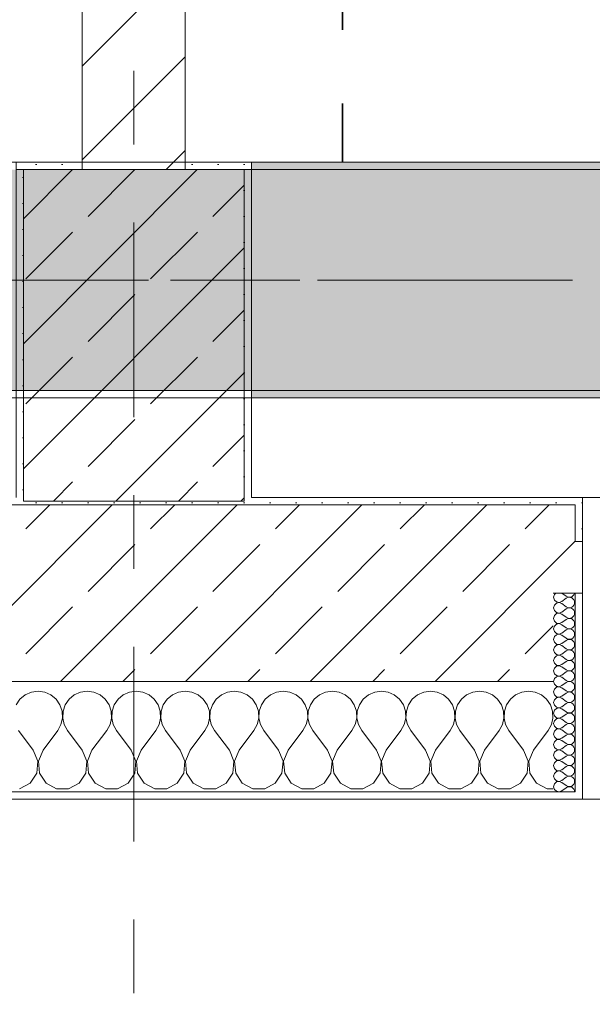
# Model space of a CAD drawing. Header units: metres. Extents: x -3.6 to 84.5, y -11 to 16.8.
# Tile 86 of 228: x 25.575 to 26.353, y -0.433 to 0.904. Entities that reach past the tile are written whole.
import ezdxf

# ---------------------------------------------------------------- set-up
doc = ezdxf.new("R2010")
doc.units = ezdxf.units.M
doc.header["$MEASUREMENT"] = 0
for name, pattern in [('Achse', [0.2, 0.1, -0.05, 0, -0.05]), ('Strichlinie doppelt', [0.546806, 0.264583, -0.105833, 0.070556, -0.105833]), ('Wipeout_Contour', [1, 0, -1])]:
    doc.linetypes.add(name, pattern=pattern)
for name, color, linetype in [('155 - Bemaßung_ Beschriftung.Ausbau - Deckenelemente', 7, 'Continuous'), ('451 - Universal.Achsen Raster', 7, 'Continuous'), ('604 - Struktur.Wand Aussen', 7, 'Continuous'), ('605 - Struktur.Wand Innen', 7, 'Continuous'), ('607 - Struktur.Stütze', 7, 'Continuous'), ('608 - Struktur.Träger', 7, 'Continuous')]:
    doc.layers.add(name, color=color, linetype=linetype)
pattern_1 = [(45, (0, 0), (-0.08485281, 0.08485281), []), (45, (-0.04243, 0.04243), (-0.08485281, 0.08485281), [0.09, -0.03])]
pattern_2 = [(45, (0, 0), (-0.01767767, 0.01767767), [0, -0.025])]
pattern_3 = [(0, (0, 0), (0, 0.08660254), [0, -0.05]), (0, (0.025, 0.0433), (0, 0.08660254), [0, -0.05])]

# ---------------------------------------------------------------- blocks, each defined once
blk = doc.blocks.new('*X79')
at = {"layer": '604 - Struktur.Wand Aussen', "color": 7, "linetype": 'Continuous', "lineweight": 5}
for p, q in [((25.5825, -0.0133), (25.5754, -0.0192)), ((25.5909, -0.0096), (25.5825, -0.0133)), ((25.6, -0.0083), (25.5909, -0.0096)), ((25.6091, -0.0096), (25.6, -0.0083)), ((25.6175, -0.0133), (25.6091, -0.0096)), ((25.6246, -0.0192), (25.6175, -0.0133)), ((25.6491, -0.0133), (25.6421, -0.0192)), ((25.6576, -0.0096), (25.6491, -0.0133)), ((25.6667, -0.0083), (25.6576, -0.0096)), ((25.6758, -0.0096), (25.6667, -0.0083)), ((25.6842, -0.0133), (25.6758, -0.0096)), ((25.6913, -0.0192), (25.6842, -0.0133)), ((25.7158, -0.0133), (25.7087, -0.0192)), ((25.7242, -0.0096), (25.7158, -0.0133)), ((25.7333, -0.0083), (25.7242, -0.0096)), ((25.7424, -0.0096), (25.7333, -0.0083)), ((25.7509, -0.0133), (25.7424, -0.0096)), ((25.7579, -0.0192), (25.7509, -0.0133)), ((25.7825, -0.0133), (25.7754, -0.0192)), ((25.7909, -0.0096), (25.7825, -0.0133)), ((25.8, -0.0083), (25.7909, -0.0096)), ((25.8091, -0.0096), (25.8, -0.0083)), ((25.8175, -0.0133), (25.8091, -0.0096)), ((25.8246, -0.0192), (25.8175, -0.0133)), ((25.8491, -0.0133), (25.8421, -0.0192)), ((25.8576, -0.0096), (25.8491, -0.0133)), ((25.8667, -0.0083), (25.8576, -0.0096)), ((25.8758, -0.0096), (25.8667, -0.0083)), ((25.8842, -0.0133), (25.8758, -0.0096)), ((25.8913, -0.0192), (25.8842, -0.0133)), ((25.9158, -0.0133), (25.9087, -0.0192)), ((25.9242, -0.0096), (25.9158, -0.0133)), ((25.9333, -0.0083), (25.9242, -0.0096)), ((25.9424, -0.0096), (25.9333, -0.0083)), ((25.9509, -0.0133), (25.9424, -0.0096)), ((25.9579, -0.0192), (25.9509, -0.0133)), ((25.9825, -0.0133), (25.9754, -0.0192)), ((25.9909, -0.0096), (25.9825, -0.0133)), ((26, -0.0083), (25.9909, -0.0096)), ((26.0091, -0.0096), (26, -0.0083)), ((26.0175, -0.0133), (26.0091, -0.0096)), ((26.0246, -0.0192), (26.0175, -0.0133)), ((26.0491, -0.0133), (26.0421, -0.0192)), ((26.0576, -0.0096), (26.0491, -0.0133)), ((26.0667, -0.0083), (26.0576, -0.0096)), ((26.0758, -0.0096), (26.0667, -0.0083)), ((26.0842, -0.0133), (26.0758, -0.0096)), ((26.0913, -0.0192), (26.0842, -0.0133)), ((26.1158, -0.0133), (26.1087, -0.0192)), ((26.1242, -0.0096), (26.1158, -0.0133)), ((26.1333, -0.0083), (26.1242, -0.0096)), ((26.1424, -0.0096), (26.1333, -0.0083)), ((26.1509, -0.0133), (26.1424, -0.0096)), ((26.1579, -0.0192), (26.1509, -0.0133)), ((26.1825, -0.0133), (26.1754, -0.0192)), ((26.1909, -0.0096), (26.1825, -0.0133)), ((26.2, -0.0083), (26.1909, -0.0096)), ((26.2091, -0.0096), (26.2, -0.0083)), ((26.2175, -0.0133), (26.2091, -0.0096)), ((26.2246, -0.0192), (26.2175, -0.0133)), ((26.2491, -0.0133), (26.2421, -0.0192)), ((26.2576, -0.0096), (26.2491, -0.0133)), ((26.2667, -0.0083), (26.2576, -0.0096)), ((26.2758, -0.0096), (26.2667, -0.0083)), ((26.2842, -0.0133), (26.2758, -0.0096)), ((26.2913, -0.0192), (26.2842, -0.0133)), ((25.5754, -0.0192), (25.5702, -0.0268)), ((25.6298, -0.0268), (25.6246, -0.0192)), ((25.6421, -0.0192), (25.6369, -0.0268)), ((25.6965, -0.0268), (25.6913, -0.0192)), ((25.7087, -0.0192), (25.7035, -0.0268)), ((25.7631, -0.0268), (25.7579, -0.0192)), ((25.7754, -0.0192), (25.7702, -0.0268)), ((25.8298, -0.0268), (25.8246, -0.0192)), ((25.8421, -0.0192), (25.8369, -0.0268)), ((25.8965, -0.0268), (25.8913, -0.0192)), ((25.9087, -0.0192), (25.9035, -0.0268)), ((25.9631, -0.0268), (25.9579, -0.0192)), ((25.9754, -0.0192), (25.9702, -0.0268)), ((26.0298, -0.0268), (26.0246, -0.0192)), ((26.0421, -0.0192), (26.0369, -0.0268)), ((26.0965, -0.0268), (26.0913, -0.0192)), ((26.1087, -0.0192), (26.1035, -0.0268)), ((26.1631, -0.0268), (26.1579, -0.0192)), ((26.1754, -0.0192), (26.1702, -0.0268)), ((26.2298, -0.0268), (26.2246, -0.0192)), ((26.2421, -0.0192), (26.2369, -0.0268)), ((26.2965, -0.0268), (26.2913, -0.0192)), ((25.6328, -0.0355), (25.6298, -0.0268)), ((25.6332, -0.0447), (25.6328, -0.0355)), ((25.6339, -0.0355), (25.6335, -0.0447)), ((25.6369, -0.0268), (25.6339, -0.0355)), ((25.6994, -0.0355), (25.6965, -0.0268)), ((25.6999, -0.0447), (25.6994, -0.0355)), ((25.7006, -0.0355), (25.7001, -0.0447)), ((25.7035, -0.0268), (25.7006, -0.0355)), ((25.7661, -0.0355), (25.7631, -0.0268)), ((25.7665, -0.0447), (25.7661, -0.0355)), ((25.7672, -0.0355), (25.7668, -0.0447)), ((25.7702, -0.0268), (25.7672, -0.0355)), ((25.8328, -0.0355), (25.8298, -0.0268)), ((25.8332, -0.0447), (25.8328, -0.0355)), ((25.8339, -0.0355), (25.8335, -0.0447)), ((25.8369, -0.0268), (25.8339, -0.0355)), ((25.8994, -0.0355), (25.8965, -0.0268)), ((25.8999, -0.0447), (25.8994, -0.0355)), ((25.9006, -0.0355), (25.9001, -0.0447)), ((25.9035, -0.0268), (25.9006, -0.0355)), ((25.9661, -0.0355), (25.9631, -0.0268)), ((25.9665, -0.0447), (25.9661, -0.0355)), ((25.9672, -0.0355), (25.9668, -0.0447)), ((25.9702, -0.0268), (25.9672, -0.0355)), ((26.0328, -0.0355), (26.0298, -0.0268)), ((26.0332, -0.0447), (26.0328, -0.0355)), ((26.0339, -0.0355), (26.0335, -0.0447)), ((26.0369, -0.0268), (26.0339, -0.0355)), ((26.0994, -0.0355), (26.0965, -0.0268)), ((26.0999, -0.0447), (26.0994, -0.0355)), ((26.1006, -0.0355), (26.1001, -0.0447)), ((26.1035, -0.0268), (26.1006, -0.0355)), ((26.1661, -0.0355), (26.1631, -0.0268)), ((26.1665, -0.0447), (26.1661, -0.0355)), ((26.1672, -0.0355), (26.1668, -0.0447)), ((26.1702, -0.0268), (26.1672, -0.0355)), ((26.2328, -0.0355), (26.2298, -0.0268)), ((26.2332, -0.0447), (26.2328, -0.0355)), ((26.2339, -0.0355), (26.2335, -0.0447)), ((26.2369, -0.0268), (26.2339, -0.0355)), ((26.2994, -0.0355), (26.2965, -0.0268)), ((26.2999, -0.0447), (26.2994, -0.0355)), ((25.6311, -0.0536), (25.6332, -0.0447)), ((25.6335, -0.0447), (25.6355, -0.0536)), ((25.6978, -0.0536), (25.6999, -0.0447)), ((25.7001, -0.0447), (25.7022, -0.0536)), ((25.7645, -0.0536), (25.7665, -0.0447)), ((25.7668, -0.0447), (25.7689, -0.0536)), ((25.8311, -0.0536), (25.8332, -0.0447)), ((25.8335, -0.0447), (25.8355, -0.0536)), ((25.8978, -0.0536), (25.8999, -0.0447)), ((25.9001, -0.0447), (25.9022, -0.0536)), ((25.9645, -0.0536), (25.9665, -0.0447)), ((25.9668, -0.0447), (25.9689, -0.0536)), ((26.0311, -0.0536), (26.0332, -0.0447)), ((26.0335, -0.0447), (26.0355, -0.0536)), ((26.0978, -0.0536), (26.0999, -0.0447)), ((26.1001, -0.0447), (26.1022, -0.0536)), ((26.1645, -0.0536), (26.1665, -0.0447)), ((26.1668, -0.0447), (26.1689, -0.0536)), ((26.2311, -0.0536), (26.2332, -0.0447)), ((26.2335, -0.0447), (26.2355, -0.0536)), ((26.2978, -0.0536), (26.2999, -0.0447)), ((25.5933, -0.0883), (25.5733, -0.0617)), ((25.6067, -0.0883), (25.6267, -0.0617)), ((25.6267, -0.0617), (25.6311, -0.0536)), ((25.6355, -0.0536), (25.64, -0.0617)), ((25.66, -0.0883), (25.64, -0.0617)), ((25.6733, -0.0883), (25.6933, -0.0617)), ((25.6933, -0.0617), (25.6978, -0.0536)), ((25.7022, -0.0536), (25.7067, -0.0617)), ((25.7267, -0.0883), (25.7067, -0.0617)), ((25.74, -0.0883), (25.76, -0.0617)), ((25.76, -0.0617), (25.7645, -0.0536)), ((25.7689, -0.0536), (25.7733, -0.0617)), ((25.7933, -0.0883), (25.7733, -0.0617)), ((25.8067, -0.0883), (25.8267, -0.0617)), ((25.8267, -0.0617), (25.8311, -0.0536)), ((25.8355, -0.0536), (25.84, -0.0617)), ((25.86, -0.0883), (25.84, -0.0617)), ((25.8733, -0.0883), (25.8933, -0.0617)), ((25.8933, -0.0617), (25.8978, -0.0536)), ((25.9022, -0.0536), (25.9067, -0.0617)), ((25.9267, -0.0883), (25.9067, -0.0617)), ((25.94, -0.0883), (25.96, -0.0617)), ((25.96, -0.0617), (25.9645, -0.0536)), ((25.9689, -0.0536), (25.9733, -0.0617)), ((25.9933, -0.0883), (25.9733, -0.0617)), ((26.0067, -0.0883), (26.0267, -0.0617)), ((26.0267, -0.0617), (26.0311, -0.0536)), ((26.0355, -0.0536), (26.04, -0.0617)), ((26.06, -0.0883), (26.04, -0.0617)), ((26.0733, -0.0883), (26.0933, -0.0617)), ((26.0933, -0.0617), (26.0978, -0.0536)), ((26.1022, -0.0536), (26.1067, -0.0617)), ((26.1267, -0.0883), (26.1067, -0.0617)), ((26.14, -0.0883), (26.16, -0.0617)), ((26.16, -0.0617), (26.1645, -0.0536)), ((26.1689, -0.0536), (26.1733, -0.0617)), ((26.1933, -0.0883), (26.1733, -0.0617)), ((26.2067, -0.0883), (26.2267, -0.0617)), ((26.2267, -0.0617), (26.2311, -0.0536)), ((26.2355, -0.0536), (26.24, -0.0617)), ((26.26, -0.0883), (26.24, -0.0617)), ((26.2733, -0.0883), (26.2933, -0.0617)), ((26.2933, -0.0617), (26.2978, -0.0536)), ((25.5996, -0.1033), (25.5933, -0.0883)), ((25.6067, -0.0883), (25.6004, -0.1033)), ((25.6663, -0.1033), (25.66, -0.0883)), ((25.6733, -0.0883), (25.667, -0.1033)), ((25.733, -0.1033), (25.7267, -0.0883)), ((25.74, -0.0883), (25.7337, -0.1033)), ((25.7996, -0.1033), (25.7933, -0.0883)), ((25.8067, -0.0883), (25.8004, -0.1033)), ((25.8663, -0.1033), (25.86, -0.0883)), ((25.8733, -0.0883), (25.867, -0.1033)), ((25.933, -0.1033), (25.9267, -0.0883)), ((25.94, -0.0883), (25.9337, -0.1033)), ((25.9996, -0.1033), (25.9933, -0.0883)), ((26.0067, -0.0883), (26.0004, -0.1033)), ((26.0663, -0.1033), (26.06, -0.0883)), ((26.0733, -0.0883), (26.067, -0.1033)), ((26.133, -0.1033), (26.1267, -0.0883)), ((26.14, -0.0883), (26.1337, -0.1033)), ((26.1996, -0.1033), (26.1933, -0.0883)), ((26.2067, -0.0883), (26.2004, -0.1033)), ((26.2663, -0.1033), (26.26, -0.0883)), ((26.2733, -0.0883), (26.267, -0.1033)), ((25.5981, -0.1195), (25.5996, -0.1033)), ((25.6004, -0.1033), (25.6019, -0.1195)), ((25.6648, -0.1195), (25.6663, -0.1033)), ((25.667, -0.1033), (25.6686, -0.1195)), ((25.7314, -0.1195), (25.733, -0.1033)), ((25.7337, -0.1033), (25.7352, -0.1195)), ((25.7981, -0.1195), (25.7996, -0.1033)), ((25.8004, -0.1033), (25.8019, -0.1195)), ((25.8648, -0.1195), (25.8663, -0.1033)), ((25.867, -0.1033), (25.8686, -0.1195)), ((25.9314, -0.1195), (25.933, -0.1033)), ((25.9337, -0.1033), (25.9352, -0.1195)), ((25.9981, -0.1195), (25.9996, -0.1033)), ((26.0004, -0.1033), (26.0019, -0.1195)), ((26.0648, -0.1195), (26.0663, -0.1033)), ((26.067, -0.1033), (26.0686, -0.1195)), ((26.1314, -0.1195), (26.133, -0.1033)), ((26.1337, -0.1033), (26.1352, -0.1195)), ((26.1981, -0.1195), (26.1996, -0.1033)), ((26.2004, -0.1033), (26.2019, -0.1195)), ((26.2648, -0.1195), (26.2663, -0.1033)), ((26.267, -0.1033), (26.2686, -0.1195)), ((25.5891, -0.133), (25.5981, -0.1195)), ((25.6019, -0.1195), (25.6109, -0.133)), ((25.6558, -0.133), (25.6648, -0.1195)), ((25.6686, -0.1195), (25.6776, -0.133)), ((25.7224, -0.133), (25.7314, -0.1195)), ((25.7352, -0.1195), (25.7442, -0.133)), ((25.7891, -0.133), (25.7981, -0.1195)), ((25.8019, -0.1195), (25.8109, -0.133)), ((25.8558, -0.133), (25.8648, -0.1195)), ((25.8686, -0.1195), (25.8776, -0.133)), ((25.9224, -0.133), (25.9314, -0.1195)), ((25.9352, -0.1195), (25.9442, -0.133)), ((25.9891, -0.133), (25.9981, -0.1195)), ((26.0019, -0.1195), (26.0109, -0.133)), ((26.0558, -0.133), (26.0648, -0.1195)), ((26.0686, -0.1195), (26.0776, -0.133)), ((26.1224, -0.133), (26.1314, -0.1195)), ((26.1352, -0.1195), (26.1442, -0.133)), ((26.1891, -0.133), (26.1981, -0.1195)), ((26.2019, -0.1195), (26.2109, -0.133)), ((26.2558, -0.133), (26.2648, -0.1195)), ((26.2686, -0.1195), (26.2776, -0.133)), ((25.5748, -0.1407), (25.5891, -0.133)), ((25.6109, -0.133), (25.6252, -0.1407)), ((25.6415, -0.1407), (25.6558, -0.133)), ((25.6776, -0.133), (25.6919, -0.1407)), ((25.7081, -0.1407), (25.7224, -0.133)), ((25.7442, -0.133), (25.7585, -0.1407)), ((25.7748, -0.1407), (25.7891, -0.133)), ((25.8109, -0.133), (25.8252, -0.1407)), ((25.8415, -0.1407), (25.8558, -0.133)), ((25.8776, -0.133), (25.8919, -0.1407)), ((25.9081, -0.1407), (25.9224, -0.133)), ((25.9442, -0.133), (25.9585, -0.1407)), ((25.9748, -0.1407), (25.9891, -0.133)), ((26.0109, -0.133), (26.0252, -0.1407)), ((26.0415, -0.1407), (26.0558, -0.133)), ((26.0776, -0.133), (26.0919, -0.1407)), ((26.1081, -0.1407), (26.1224, -0.133)), ((26.1442, -0.133), (26.1585, -0.1407)), ((26.1748, -0.1407), (26.1891, -0.133)), ((26.2109, -0.133), (26.2252, -0.1407)), ((26.2415, -0.1407), (26.2558, -0.133)), ((26.2776, -0.133), (26.2919, -0.1407)), ((25.6252, -0.1407), (25.6415, -0.1407)), ((25.6919, -0.1407), (25.7081, -0.1407)), ((25.7585, -0.1407), (25.7748, -0.1407)), ((25.8252, -0.1407), (25.8415, -0.1407)), ((25.8919, -0.1407), (25.9081, -0.1407)), ((25.9585, -0.1407), (25.9748, -0.1407)), ((26.0252, -0.1407), (26.0415, -0.1407)), ((26.0919, -0.1407), (26.1081, -0.1407)), ((26.1585, -0.1407), (26.1748, -0.1407)), ((26.2252, -0.1407), (26.2415, -0.1407)), ((26.2919, -0.1407), (26.3, -0.1407))]:
    blk.add_line(p, q, dxfattribs=at)
blk = doc.blocks.new('*X100')
at = {"layer": '604 - Struktur.Wand Aussen', "color": 7, "linetype": 'Continuous', "lineweight": 5}
for p, q in [((26.3018, 0.123), (26.3007, 0.1193)), ((26.3039, 0.125), (26.3018, 0.123)), ((26.3121, 0.125), (26.3179, 0.1207)), ((26.3179, 0.1207), (26.3196, 0.1198)), ((26.3253, 0.12), (26.327, 0.1212)), ((26.327, 0.1212), (26.3282, 0.1227)), ((26.3282, 0.1227), (26.329, 0.1245)), ((26.329, 0.1245), (26.3291, 0.125)), ((26.3007, 0.1193), (26.3018, 0.1155)), ((26.3018, 0.1088), (26.3007, 0.105)), ((26.3018, 0.1155), (26.3047, 0.1129)), ((26.3047, 0.1114), (26.3018, 0.1088)), ((26.3047, 0.1129), (26.3085, 0.1122)), ((26.3085, 0.1121), (26.3047, 0.1114)), ((26.3085, 0.1122), (26.3121, 0.1136)), ((26.3121, 0.1107), (26.3085, 0.1121)), ((26.3121, 0.1136), (26.3179, 0.1179)), ((26.3121, 0.1107), (26.3179, 0.1064)), ((26.3196, 0.1188), (26.3179, 0.1179)), ((26.3196, 0.1198), (26.3215, 0.1193)), ((26.3215, 0.1193), (26.3196, 0.1188)), ((26.3215, 0.1193), (26.3235, 0.1194)), ((26.3235, 0.1192), (26.3215, 0.1193)), ((26.3235, 0.1194), (26.3253, 0.12)), ((26.3253, 0.1185), (26.3235, 0.1192)), ((26.327, 0.1174), (26.3253, 0.1185)), ((26.3282, 0.1159), (26.327, 0.1174)), ((26.327, 0.1069), (26.3282, 0.1084)), ((26.329, 0.1141), (26.3282, 0.1159)), ((26.3282, 0.1084), (26.329, 0.1102)), ((26.3293, 0.1121), (26.329, 0.1141)), ((26.329, 0.1102), (26.3293, 0.1121)), ((26.3007, 0.105), (26.3018, 0.1012)), ((26.3018, 0.0945), (26.3007, 0.0907)), ((26.3018, 0.1012), (26.3047, 0.0986)), ((26.3047, 0.0971), (26.3018, 0.0945)), ((26.3047, 0.0986), (26.3085, 0.0979)), ((26.3085, 0.0978), (26.3047, 0.0971)), ((26.3085, 0.0979), (26.3121, 0.0993)), ((26.3121, 0.0964), (26.3085, 0.0978)), ((26.3121, 0.0993), (26.3179, 0.1036)), ((26.3121, 0.0964), (26.3179, 0.0921)), ((26.3179, 0.1064), (26.3196, 0.1055)), ((26.3196, 0.1045), (26.3179, 0.1036)), ((26.3196, 0.1055), (26.3215, 0.105)), ((26.3215, 0.105), (26.3196, 0.1045)), ((26.3215, 0.105), (26.3235, 0.1051)), ((26.3235, 0.1049), (26.3215, 0.105)), ((26.3235, 0.1051), (26.3253, 0.1058)), ((26.3253, 0.1042), (26.3235, 0.1049)), ((26.3253, 0.1058), (26.327, 0.1069)), ((26.327, 0.1031), (26.3253, 0.1042)), ((26.3282, 0.1016), (26.327, 0.1031)), ((26.327, 0.0926), (26.3282, 0.0941)), ((26.329, 0.0998), (26.3282, 0.1016)), ((26.3282, 0.0941), (26.329, 0.0959)), ((26.3293, 0.0979), (26.329, 0.0998)), ((26.329, 0.0959), (26.3293, 0.0979)), ((26.3007, 0.0907), (26.3018, 0.087)), ((26.3018, 0.087), (26.3047, 0.0843)), ((26.3047, 0.0828), (26.3018, 0.0802)), ((26.3047, 0.0843), (26.3085, 0.0836)), ((26.3085, 0.0835), (26.3047, 0.0828)), ((26.3085, 0.0836), (26.3121, 0.085)), ((26.3121, 0.0821), (26.3085, 0.0835)), ((26.3121, 0.085), (26.3179, 0.0893)), ((26.3121, 0.0821), (26.3179, 0.0779)), ((26.3179, 0.0921), (26.3196, 0.0912)), ((26.3196, 0.0902), (26.3179, 0.0893)), ((26.3196, 0.0912), (26.3215, 0.0907)), ((26.3215, 0.0907), (26.3196, 0.0902)), ((26.3215, 0.0907), (26.3235, 0.0908)), ((26.3235, 0.0906), (26.3215, 0.0907)), ((26.3235, 0.0908), (26.3253, 0.0915)), ((26.3253, 0.09), (26.3235, 0.0906)), ((26.3253, 0.0915), (26.327, 0.0926)), ((26.327, 0.0888), (26.3253, 0.09)), ((26.3282, 0.0873), (26.327, 0.0888)), ((26.329, 0.0855), (26.3282, 0.0873)), ((26.3282, 0.0798), (26.329, 0.0816)), ((26.3293, 0.0836), (26.329, 0.0855)), ((26.329, 0.0816), (26.3293, 0.0836)), ((26.3018, 0.0802), (26.3007, 0.0764)), ((26.3007, 0.0764), (26.3018, 0.0727)), ((26.3018, 0.0727), (26.3047, 0.07)), ((26.3047, 0.0685), (26.3018, 0.0659)), ((26.3047, 0.07), (26.3085, 0.0693)), ((26.3085, 0.0693), (26.3047, 0.0685)), ((26.3085, 0.0693), (26.3121, 0.0707)), ((26.3121, 0.0679), (26.3085, 0.0693)), ((26.3121, 0.0707), (26.3179, 0.075)), ((26.3121, 0.0679), (26.3179, 0.0636)), ((26.3179, 0.0779), (26.3196, 0.0769)), ((26.3196, 0.076), (26.3179, 0.075)), ((26.3196, 0.0769), (26.3215, 0.0765)), ((26.3215, 0.0764), (26.3196, 0.076)), ((26.3215, 0.0765), (26.3235, 0.0766)), ((26.3235, 0.0763), (26.3215, 0.0764)), ((26.3235, 0.0766), (26.3253, 0.0772)), ((26.3253, 0.0757), (26.3235, 0.0763)), ((26.3253, 0.0772), (26.327, 0.0783)), ((26.327, 0.0746), (26.3253, 0.0757)), ((26.327, 0.0783), (26.3282, 0.0798)), ((26.3282, 0.073), (26.327, 0.0746)), ((26.329, 0.0712), (26.3282, 0.073)), ((26.3282, 0.0655), (26.329, 0.0673)), ((26.3293, 0.0693), (26.329, 0.0712)), ((26.329, 0.0673), (26.3293, 0.0693)), ((26.3018, 0.0659), (26.3007, 0.0621)), ((26.3007, 0.0621), (26.3018, 0.0584)), ((26.3018, 0.0584), (26.3047, 0.0558)), ((26.3047, 0.0542), (26.3018, 0.0516)), ((26.3047, 0.0558), (26.3085, 0.055)), ((26.3085, 0.055), (26.3047, 0.0542)), ((26.3085, 0.055), (26.3121, 0.0564)), ((26.3121, 0.0536), (26.3085, 0.055)), ((26.3121, 0.0564), (26.3179, 0.0607)), ((26.3121, 0.0536), (26.3179, 0.0493)), ((26.3179, 0.0636), (26.3196, 0.0626)), ((26.3196, 0.0617), (26.3179, 0.0607)), ((26.3196, 0.0626), (26.3215, 0.0622)), ((26.3215, 0.0621), (26.3196, 0.0617)), ((26.3215, 0.0622), (26.3235, 0.0623)), ((26.3235, 0.062), (26.3215, 0.0621)), ((26.3235, 0.0623), (26.3253, 0.0629)), ((26.3253, 0.0614), (26.3235, 0.062)), ((26.3253, 0.0629), (26.327, 0.064)), ((26.327, 0.0603), (26.3253, 0.0614)), ((26.327, 0.064), (26.3282, 0.0655)), ((26.3282, 0.0588), (26.327, 0.0603)), ((26.329, 0.057), (26.3282, 0.0588)), ((26.3293, 0.055), (26.329, 0.057)), ((26.329, 0.053), (26.3293, 0.055)), ((26.3018, 0.0516), (26.3007, 0.0479)), ((26.3007, 0.0479), (26.3018, 0.0441)), ((26.3018, 0.0441), (26.3047, 0.0415)), ((26.3047, 0.0415), (26.3085, 0.0407)), ((26.3085, 0.0407), (26.3047, 0.04)), ((26.3085, 0.0407), (26.3121, 0.0421)), ((26.3121, 0.0393), (26.3085, 0.0407)), ((26.3121, 0.0421), (26.3179, 0.0464)), ((26.3179, 0.0493), (26.3196, 0.0483)), ((26.3196, 0.0474), (26.3179, 0.0464)), ((26.3196, 0.0483), (26.3215, 0.0479)), ((26.3215, 0.0478), (26.3196, 0.0474)), ((26.3215, 0.0479), (26.3235, 0.048)), ((26.3235, 0.0477), (26.3215, 0.0478)), ((26.3235, 0.048), (26.3253, 0.0486)), ((26.3253, 0.0471), (26.3235, 0.0477)), ((26.3253, 0.0486), (26.327, 0.0497)), ((26.327, 0.046), (26.3253, 0.0471)), ((26.327, 0.0497), (26.3282, 0.0512)), ((26.3282, 0.0445), (26.327, 0.046)), ((26.3282, 0.0512), (26.329, 0.053)), ((26.329, 0.0427), (26.3282, 0.0445)), ((26.3293, 0.0407), (26.329, 0.0427)), ((26.329, 0.0388), (26.3293, 0.0407)), ((26.3018, 0.0373), (26.3007, 0.0336)), ((26.3007, 0.0336), (26.3018, 0.0298)), ((26.3047, 0.04), (26.3018, 0.0373)), ((26.3018, 0.0298), (26.3047, 0.0272)), ((26.3047, 0.0272), (26.3085, 0.0265)), ((26.3085, 0.0265), (26.3121, 0.0279)), ((26.3121, 0.0393), (26.3179, 0.035)), ((26.3121, 0.0279), (26.3179, 0.0321)), ((26.3179, 0.035), (26.3196, 0.034)), ((26.3196, 0.0331), (26.3179, 0.0321)), ((26.3196, 0.034), (26.3215, 0.0336)), ((26.3215, 0.0335), (26.3196, 0.0331)), ((26.3215, 0.0336), (26.3235, 0.0337)), ((26.3235, 0.0334), (26.3215, 0.0335)), ((26.3235, 0.0337), (26.3253, 0.0343)), ((26.3253, 0.0328), (26.3235, 0.0334)), ((26.3253, 0.0343), (26.327, 0.0354)), ((26.327, 0.0317), (26.3253, 0.0328)), ((26.327, 0.0354), (26.3282, 0.037)), ((26.3282, 0.0302), (26.327, 0.0317)), ((26.3282, 0.037), (26.329, 0.0388)), ((26.329, 0.0284), (26.3282, 0.0302)), ((26.3293, 0.0264), (26.329, 0.0284)), ((26.3018, 0.023), (26.3007, 0.0193)), ((26.3007, 0.0193), (26.3018, 0.0155)), ((26.3047, 0.0257), (26.3018, 0.023)), ((26.3018, 0.0155), (26.3047, 0.0129)), ((26.3085, 0.0264), (26.3047, 0.0257)), ((26.3121, 0.025), (26.3085, 0.0264)), ((26.3085, 0.0122), (26.3121, 0.0136)), ((26.3121, 0.025), (26.3179, 0.0207)), ((26.3121, 0.0136), (26.3179, 0.0179)), ((26.3179, 0.0207), (26.3196, 0.0198)), ((26.3196, 0.0188), (26.3179, 0.0179)), ((26.3196, 0.0198), (26.3215, 0.0193)), ((26.3215, 0.0193), (26.3196, 0.0188)), ((26.3215, 0.0193), (26.3235, 0.0194)), ((26.3235, 0.0192), (26.3215, 0.0193)), ((26.3235, 0.0194), (26.3253, 0.02)), ((26.3253, 0.0185), (26.3235, 0.0192)), ((26.3253, 0.02), (26.327, 0.0212)), ((26.327, 0.0174), (26.3253, 0.0185)), ((26.327, 0.0212), (26.3282, 0.0227)), ((26.3282, 0.0159), (26.327, 0.0174)), ((26.3282, 0.0227), (26.329, 0.0245)), ((26.329, 0.0141), (26.3282, 0.0159)), ((26.329, 0.0245), (26.3293, 0.0264)), ((26.3293, 0.0121), (26.329, 0.0141)), ((26.3018, 0.0088), (26.3007, 0.005)), ((26.3007, 0.005), (26.3018, 0.0012)), ((26.3047, 0.0114), (26.3018, 0.0088)), ((26.3018, 0.0012), (26.3047, -0.0014)), ((26.3047, 0.0129), (26.3085, 0.0122)), ((26.3085, 0.0121), (26.3047, 0.0114)), ((26.3121, 0.0107), (26.3085, 0.0121)), ((26.3121, 0.0107), (26.3179, 0.0064)), ((26.3121, -0.0007), (26.3179, 0.0036)), ((26.3179, 0.0064), (26.3196, 0.0055)), ((26.3196, 0.0045), (26.3179, 0.0036)), ((26.3196, 0.0055), (26.3215, 0.005)), ((26.3215, 0.005), (26.3196, 0.0045)), ((26.3215, 0.005), (26.3235, 0.0051)), ((26.3235, 0.0049), (26.3215, 0.005)), ((26.3235, 0.0051), (26.3253, 0.0058)), ((26.3253, 0.0042), (26.3235, 0.0049)), ((26.3253, 0.0058), (26.327, 0.0069)), ((26.327, 0.0031), (26.3253, 0.0042)), ((26.327, 0.0069), (26.3282, 0.0084)), ((26.3282, 0.0016), (26.327, 0.0031)), ((26.3282, 0.0084), (26.329, 0.0102)), ((26.329, -0.0002), (26.3282, 0.0016)), ((26.329, 0.0102), (26.3293, 0.0121)), ((26.3018, -0.0055), (26.3007, -0.0093)), ((26.3007, -0.0093), (26.3018, -0.013)), ((26.3047, -0.0029), (26.3018, -0.0055)), ((26.3018, -0.013), (26.3047, -0.0157)), ((26.3047, -0.0014), (26.3085, -0.0021)), ((26.3085, -0.0022), (26.3047, -0.0029)), ((26.3085, -0.0021), (26.3121, -0.0007)), ((26.3121, -0.0036), (26.3085, -0.0022)), ((26.3121, -0.0036), (26.3179, -0.0079)), ((26.3121, -0.015), (26.3179, -0.0107)), ((26.3179, -0.0079), (26.3196, -0.0088)), ((26.3196, -0.0098), (26.3179, -0.0107)), ((26.3196, -0.0088), (26.3215, -0.0093)), ((26.3215, -0.0093), (26.3196, -0.0098)), ((26.3215, -0.0093), (26.3235, -0.0092)), ((26.3235, -0.0094), (26.3215, -0.0093)), ((26.3235, -0.0092), (26.3253, -0.0085)), ((26.3253, -0.01), (26.3235, -0.0094)), ((26.3253, -0.0085), (26.327, -0.0074)), ((26.327, -0.0112), (26.3253, -0.01)), ((26.327, -0.0074), (26.3282, -0.0059)), ((26.3282, -0.0127), (26.327, -0.0112)), ((26.3282, -0.0059), (26.329, -0.0041)), ((26.329, -0.0145), (26.3282, -0.0127)), ((26.3293, -0.0021), (26.329, -0.0002)), ((26.329, -0.0041), (26.3293, -0.0021)), ((26.3018, -0.0198), (26.3007, -0.0236)), ((26.3007, -0.0236), (26.3018, -0.0273)), ((26.3047, -0.0172), (26.3018, -0.0198)), ((26.3047, -0.0157), (26.3085, -0.0164)), ((26.3085, -0.0165), (26.3047, -0.0172)), ((26.3085, -0.0164), (26.3121, -0.015)), ((26.3121, -0.0179), (26.3085, -0.0165)), ((26.3121, -0.0179), (26.3179, -0.0221)), ((26.3121, -0.0293), (26.3179, -0.025)), ((26.3179, -0.0221), (26.3196, -0.0231)), ((26.3196, -0.024), (26.3179, -0.025)), ((26.3196, -0.0231), (26.3215, -0.0235)), ((26.3215, -0.0236), (26.3196, -0.024)), ((26.3215, -0.0235), (26.3235, -0.0234)), ((26.3235, -0.0237), (26.3215, -0.0236)), ((26.3235, -0.0234), (26.3253, -0.0228)), ((26.3253, -0.0243), (26.3235, -0.0237)), ((26.3253, -0.0228), (26.327, -0.0217)), ((26.327, -0.0254), (26.3253, -0.0243)), ((26.327, -0.0217), (26.3282, -0.0202)), ((26.3282, -0.027), (26.327, -0.0254)), ((26.3282, -0.0202), (26.329, -0.0184)), ((26.3293, -0.0164), (26.329, -0.0145)), ((26.329, -0.0184), (26.3293, -0.0164)), ((26.3018, -0.0341), (26.3007, -0.0379)), ((26.3007, -0.0379), (26.3018, -0.0416)), ((26.3018, -0.0273), (26.3047, -0.03)), ((26.3047, -0.0315), (26.3018, -0.0341)), ((26.3047, -0.03), (26.3085, -0.0307)), ((26.3085, -0.0307), (26.3047, -0.0315)), ((26.3085, -0.0307), (26.3121, -0.0293)), ((26.3121, -0.0321), (26.3085, -0.0307)), ((26.3121, -0.0321), (26.3179, -0.0364)), ((26.3121, -0.0436), (26.3179, -0.0393)), ((26.3179, -0.0364), (26.3196, -0.0374)), ((26.3196, -0.0383), (26.3179, -0.0393)), ((26.3196, -0.0374), (26.3215, -0.0378)), ((26.3215, -0.0379), (26.3196, -0.0383)), ((26.3215, -0.0378), (26.3235, -0.0377)), ((26.3235, -0.038), (26.3215, -0.0379)), ((26.3235, -0.0377), (26.3253, -0.0371)), ((26.3253, -0.0386), (26.3235, -0.038)), ((26.3253, -0.0371), (26.327, -0.036)), ((26.327, -0.0397), (26.3253, -0.0386)), ((26.327, -0.036), (26.3282, -0.0345)), ((26.3282, -0.0412), (26.327, -0.0397)), ((26.329, -0.0288), (26.3282, -0.027)), ((26.3282, -0.0345), (26.329, -0.0327)), ((26.3293, -0.0307), (26.329, -0.0288)), ((26.329, -0.0327), (26.3293, -0.0307)), ((26.3018, -0.0484), (26.3007, -0.0521)), ((26.3007, -0.0521), (26.3018, -0.0559)), ((26.3018, -0.0416), (26.3047, -0.0442)), ((26.3047, -0.0458), (26.3018, -0.0484)), ((26.3047, -0.0442), (26.3085, -0.045)), ((26.3085, -0.045), (26.3047, -0.0458)), ((26.3085, -0.045), (26.3121, -0.0436)), ((26.3121, -0.0464), (26.3085, -0.045)), ((26.3121, -0.0464), (26.3179, -0.0507)), ((26.3179, -0.0507), (26.3196, -0.0517)), ((26.3196, -0.0526), (26.3179, -0.0536)), ((26.3196, -0.0517), (26.3215, -0.0521)), ((26.3215, -0.0522), (26.3196, -0.0526)), ((26.3215, -0.0521), (26.3235, -0.052)), ((26.3235, -0.0523), (26.3215, -0.0522)), ((26.3235, -0.052), (26.3253, -0.0514)), ((26.3253, -0.0529), (26.3235, -0.0523)), ((26.3253, -0.0514), (26.327, -0.0503)), ((26.327, -0.054), (26.3253, -0.0529)), ((26.327, -0.0503), (26.3282, -0.0488)), ((26.329, -0.043), (26.3282, -0.0412)), ((26.3282, -0.0488), (26.329, -0.047)), ((26.3293, -0.045), (26.329, -0.043)), ((26.329, -0.047), (26.3293, -0.045)), ((26.3018, -0.0627), (26.3007, -0.0664)), ((26.3007, -0.0664), (26.3018, -0.0702)), ((26.3018, -0.0559), (26.3047, -0.0585)), ((26.3047, -0.06), (26.3018, -0.0627)), ((26.3047, -0.0585), (26.3085, -0.0593)), ((26.3085, -0.0593), (26.3047, -0.06)), ((26.3085, -0.0593), (26.3121, -0.0579)), ((26.3121, -0.0607), (26.3085, -0.0593)), ((26.3121, -0.0579), (26.3179, -0.0536)), ((26.3121, -0.0607), (26.3179, -0.065)), ((26.3179, -0.065), (26.3196, -0.066)), ((26.3196, -0.066), (26.3215, -0.0664)), ((26.3215, -0.0665), (26.3196, -0.0669)), ((26.3215, -0.0664), (26.3235, -0.0663)), ((26.3235, -0.0666), (26.3215, -0.0665)), ((26.3235, -0.0663), (26.3253, -0.0657)), ((26.3253, -0.0672), (26.3235, -0.0666)), ((26.3253, -0.0657), (26.327, -0.0646)), ((26.3282, -0.0555), (26.327, -0.054)), ((26.327, -0.0646), (26.3282, -0.063)), ((26.329, -0.0573), (26.3282, -0.0555)), ((26.3282, -0.063), (26.329, -0.0612)), ((26.3293, -0.0593), (26.329, -0.0573)), ((26.329, -0.0612), (26.3293, -0.0593)), ((26.3018, -0.077), (26.3007, -0.0807)), ((26.3018, -0.0702), (26.3047, -0.0728)), ((26.3047, -0.0743), (26.3018, -0.077)), ((26.3047, -0.0728), (26.3085, -0.0735)), ((26.3085, -0.0736), (26.3047, -0.0743)), ((26.3085, -0.0735), (26.3121, -0.0721)), ((26.3121, -0.075), (26.3085, -0.0736)), ((26.3121, -0.0721), (26.3179, -0.0679)), ((26.3121, -0.075), (26.3179, -0.0793)), ((26.3196, -0.0669), (26.3179, -0.0679)), ((26.3179, -0.0793), (26.3196, -0.0802)), ((26.3235, -0.0806), (26.3253, -0.08)), ((26.327, -0.0683), (26.3253, -0.0672)), ((26.3253, -0.08), (26.327, -0.0788)), ((26.3282, -0.0698), (26.327, -0.0683)), ((26.327, -0.0788), (26.3282, -0.0773)), ((26.329, -0.0716), (26.3282, -0.0698)), ((26.3282, -0.0773), (26.329, -0.0755)), ((26.3293, -0.0736), (26.329, -0.0716)), ((26.329, -0.0755), (26.3293, -0.0736)), ((26.3007, -0.0807), (26.3018, -0.0845)), ((26.3018, -0.0912), (26.3007, -0.095)), ((26.3018, -0.0845), (26.3047, -0.0871)), ((26.3047, -0.0886), (26.3018, -0.0912)), ((26.3047, -0.0871), (26.3085, -0.0878)), ((26.3085, -0.0879), (26.3047, -0.0886)), ((26.3085, -0.0878), (26.3121, -0.0864)), ((26.3121, -0.0893), (26.3085, -0.0879)), ((26.3121, -0.0864), (26.3179, -0.0821)), ((26.3121, -0.0893), (26.3179, -0.0936)), ((26.3196, -0.0812), (26.3179, -0.0821)), ((26.3179, -0.0936), (26.3196, -0.0945)), ((26.3196, -0.0802), (26.3215, -0.0807)), ((26.3215, -0.0807), (26.3196, -0.0812)), ((26.3215, -0.0807), (26.3235, -0.0806)), ((26.3235, -0.0808), (26.3215, -0.0807)), ((26.3253, -0.0815), (26.3235, -0.0808)), ((26.327, -0.0826), (26.3253, -0.0815)), ((26.3253, -0.0942), (26.327, -0.0931)), ((26.3282, -0.0841), (26.327, -0.0826)), ((26.327, -0.0931), (26.3282, -0.0916)), ((26.329, -0.0859), (26.3282, -0.0841)), ((26.3282, -0.0916), (26.329, -0.0898)), ((26.3293, -0.0879), (26.329, -0.0859)), ((26.329, -0.0898), (26.3293, -0.0879)), ((26.3007, -0.095), (26.3018, -0.0988)), ((26.3018, -0.1055), (26.3007, -0.1093)), ((26.3018, -0.0988), (26.3047, -0.1014)), ((26.3047, -0.1029), (26.3018, -0.1055)), ((26.3047, -0.1014), (26.3085, -0.1021)), ((26.3085, -0.1022), (26.3047, -0.1029)), ((26.3085, -0.1021), (26.3121, -0.1007)), ((26.3121, -0.1036), (26.3085, -0.1022)), ((26.3121, -0.1007), (26.3179, -0.0964)), ((26.3121, -0.1036), (26.3179, -0.1079)), ((26.3196, -0.0955), (26.3179, -0.0964)), ((26.3196, -0.0945), (26.3215, -0.095)), ((26.3215, -0.095), (26.3196, -0.0955)), ((26.3215, -0.095), (26.3235, -0.0949)), ((26.3235, -0.0951), (26.3215, -0.095)), ((26.3235, -0.0949), (26.3253, -0.0942)), ((26.3253, -0.0958), (26.3235, -0.0951)), ((26.327, -0.0969), (26.3253, -0.0958)), ((26.3282, -0.0984), (26.327, -0.0969)), ((26.327, -0.1074), (26.3282, -0.1059)), ((26.329, -0.1002), (26.3282, -0.0984)), ((26.3282, -0.1059), (26.329, -0.1041)), ((26.3293, -0.1021), (26.329, -0.1002)), ((26.329, -0.1041), (26.3293, -0.1021)), ((26.3007, -0.1093), (26.3018, -0.113)), ((26.3018, -0.1198), (26.3007, -0.1236)), ((26.3018, -0.113), (26.3047, -0.1157)), ((26.3047, -0.1172), (26.3018, -0.1198)), ((26.3047, -0.1157), (26.3085, -0.1164)), ((26.3085, -0.1165), (26.3047, -0.1172)), ((26.3085, -0.1164), (26.3121, -0.115)), ((26.3121, -0.1179), (26.3085, -0.1165)), ((26.3121, -0.115), (26.3179, -0.1107)), ((26.3121, -0.1179), (26.3179, -0.1221)), ((26.3179, -0.1079), (26.3196, -0.1088)), ((26.3196, -0.1098), (26.3179, -0.1107)), ((26.3196, -0.1088), (26.3215, -0.1093)), ((26.3215, -0.1093), (26.3196, -0.1098)), ((26.3215, -0.1093), (26.3235, -0.1092)), ((26.3235, -0.1094), (26.3215, -0.1093)), ((26.3235, -0.1092), (26.3253, -0.1085)), ((26.3253, -0.11), (26.3235, -0.1094)), ((26.3253, -0.1085), (26.327, -0.1074)), ((26.327, -0.1112), (26.3253, -0.11)), ((26.3282, -0.1127), (26.327, -0.1112)), ((26.327, -0.1217), (26.3282, -0.1202)), ((26.329, -0.1145), (26.3282, -0.1127)), ((26.3282, -0.1202), (26.329, -0.1184)), ((26.3293, -0.1164), (26.329, -0.1145)), ((26.329, -0.1184), (26.3293, -0.1164)), ((26.3007, -0.1236), (26.3018, -0.1273)), ((26.3018, -0.1273), (26.3047, -0.13)), ((26.3047, -0.1315), (26.3018, -0.1341)), ((26.3047, -0.13), (26.3085, -0.1307)), ((26.3085, -0.1307), (26.3047, -0.1315)), ((26.3085, -0.1307), (26.3121, -0.1293)), ((26.3121, -0.1321), (26.3085, -0.1307)), ((26.3121, -0.1293), (26.3179, -0.125)), ((26.3121, -0.1321), (26.3179, -0.1364)), ((26.3179, -0.1221), (26.3196, -0.1231)), ((26.3196, -0.124), (26.3179, -0.125)), ((26.3196, -0.1231), (26.3215, -0.1235)), ((26.3215, -0.1236), (26.3196, -0.124)), ((26.3215, -0.1235), (26.3235, -0.1234)), ((26.3235, -0.1237), (26.3215, -0.1236)), ((26.3235, -0.1234), (26.3253, -0.1228)), ((26.3253, -0.1243), (26.3235, -0.1237)), ((26.3253, -0.1228), (26.327, -0.1217)), ((26.327, -0.1254), (26.3253, -0.1243)), ((26.3282, -0.127), (26.327, -0.1254)), ((26.329, -0.1288), (26.3282, -0.127)), ((26.3282, -0.1345), (26.329, -0.1327)), ((26.3293, -0.1307), (26.329, -0.1288)), ((26.329, -0.1327), (26.3293, -0.1307)), ((26.3018, -0.1341), (26.3007, -0.1379)), ((26.3007, -0.1379), (26.3018, -0.1416)), ((26.3018, -0.1416), (26.3047, -0.1442)), ((26.3047, -0.1442), (26.3085, -0.145)), ((26.3085, -0.145), (26.3121, -0.1436)), ((26.3121, -0.1436), (26.3179, -0.1393)), ((26.3179, -0.1364), (26.3196, -0.1374)), ((26.3196, -0.1383), (26.3179, -0.1393)), ((26.3196, -0.1374), (26.3215, -0.1378)), ((26.3215, -0.1379), (26.3196, -0.1383)), ((26.3215, -0.1378), (26.3235, -0.1377)), ((26.3235, -0.138), (26.3215, -0.1379)), ((26.3235, -0.1377), (26.3253, -0.1371)), ((26.3253, -0.1386), (26.3235, -0.138)), ((26.3253, -0.1371), (26.327, -0.136)), ((26.327, -0.1397), (26.3253, -0.1386)), ((26.327, -0.136), (26.3282, -0.1345)), ((26.3282, -0.1412), (26.327, -0.1397)), ((26.329, -0.143), (26.3282, -0.1412)), ((26.3293, -0.145), (26.329, -0.143))]:
    blk.add_line(p, q, dxfattribs=at)

msp = doc.modelspace()

# ---------------------------------------------------------------- hatches: boundary and pattern name
at = {"layer": '604 - Struktur.Wand Aussen', "linetype": 'Continuous', "lineweight": 0, "true_color": 0x000000}
h = msp.add_hatch(dxfattribs=at)
h.set_pattern_fill('Gips_0001', color=18, style=0, pattern_type=2)
h.set_pattern_definition(pattern_2)
h.paths.add_polyline_path([(25.89, 0.245), (26.33, 0.245), (26.33, 0.255), (25.89, 0.255)])
h = msp.add_hatch(dxfattribs=at)
h.set_pattern_fill('Gips_0001', color=18, style=0, pattern_type=2)
h.set_pattern_definition(pattern_2)
h.paths.add_polyline_path([(26.33, 0.195), (26.34, 0.195), (26.34, 0.255), (26.33, 0.255)])
h = msp.add_hatch(dxfattribs=at)
h.set_pattern_fill('Beton__Stahlbeton_0001', color=18, style=0, pattern_type=2)
h.set_pattern_definition(pattern_1)
h.paths.add_polyline_path([(25.14, 0.125), (25.15, 0.125), (25.18, 0.125), (25.18, 0.005), (26.3, 0.005), (26.3, 0.125), (26.33, 0.125), (26.34, 0.125), (26.34, 0.195), (26.33, 0.195), (26.33, 0.245), (25.15, 0.245), (25.15, 0.195), (25.14, 0.195)])
h = msp.add_hatch(dxfattribs=at)
h.set_pattern_fill('Verputz_0001', color=18, style=0, pattern_type=2)
h.set_pattern_definition(pattern_3)
h.paths.add_polyline_path([(26.33, 0.125), (26.33, -0.155), (26.34, -0.155), (26.34, 0.125)])
h = msp.add_hatch(dxfattribs=at)
h.set_pattern_fill('Verputz_0001', color=18, style=0, pattern_type=2)
h.set_pattern_definition(pattern_3)
h.paths.add_polyline_path([(25.15, -0.145), (25.15, -0.155), (26.33, -0.155), (26.33, -0.145)])
at = {"layer": '607 - Struktur.Stütze', "linetype": 'Continuous', "lineweight": 0, "true_color": 0x000000}
h = msp.add_hatch(dxfattribs=at)
h.set_pattern_fill('Gips_0001', color=18, style=0, pattern_type=2)
h.set_pattern_definition(pattern_2)
h.paths.add_polyline_path([(25.57, 0.71), (25.57, 0.255), (25.58, 0.255), (25.58, 0.7), (25.66, 0.7), (25.66, 0.71)])
h = msp.add_hatch(dxfattribs=at)
h.set_pattern_fill('Gips_0001', color=18, style=0, pattern_type=2)
h.set_pattern_definition(pattern_2)
h.paths.add_polyline_path([(25.8, 0.7), (25.88, 0.7), (25.88, 0.255), (25.89, 0.255), (25.89, 0.71), (25.8, 0.71)])
h = msp.add_hatch(dxfattribs=at)
h.set_pattern_fill('Beton__Stahlbeton_0001', color=18, style=0, pattern_type=2)
h.set_pattern_definition(pattern_1)
h.paths.add_polyline_path([(25.58, 0.25), (25.88, 0.25), (25.88, 0.7), (25.58, 0.7)])
h = msp.add_hatch(dxfattribs=at)
h.set_pattern_fill('Gips_0001', color=18, style=0, pattern_type=2)
h.set_pattern_definition(pattern_2)
h.paths.add_polyline_path([(25.57, 0.255), (25.57, 0.245), (25.89, 0.245), (25.89, 0.255), (25.88, 0.255), (25.88, 0.25), (25.58, 0.25), (25.58, 0.255)])
at = {"layer": '608 - Struktur.Träger', "linetype": 'Continuous', "lineweight": 0, "true_color": 0x000000}
h = msp.add_hatch(dxfattribs=at)
h.set_pattern_fill('Gips_0001', color=18, style=0, pattern_type=2)
h.set_pattern_definition(pattern_2)
h.paths.add_polyline_path([(25.89, 0.71), (25.89, 0.7), (29.17, 0.7), (29.17, 0.71)])
h = msp.add_hatch(dxfattribs=at)
h.set_pattern_fill('Gips_0001', color=18, style=0, pattern_type=2)
h.set_pattern_definition(pattern_2)
h.paths.add_polyline_path([(29.17, 0.4), (25.89, 0.4), (25.89, 0.39), (29.17, 0.39)])

# ---------------------------------------------------------------- linework, layer by layer
at = {"layer": '155 - Bemaßung_ Beschriftung.Ausbau - Deckenelemente', "color": 7, "linetype": 'Achse', "lineweight": 35}
msp.add_line((26.014, 5.19), (26.014, 0.71), dxfattribs=at)
at = {"layer": '451 - Universal.Achsen Raster', "color": 160, "linetype": 'Strichlinie doppelt', "lineweight": 9, "true_color": 0x3232ff}
msp.add_line((64.935, 0.55), (-3.175, 0.55), dxfattribs=at)
at = {"layer": '604 - Struktur.Wand Aussen', "color": 7, "linetype": 'Continuous', "lineweight": 5}
for p, q in [((26.33, 0.255), (26.34, 0.255)), ((26.34, 0.245), (26.34, 0.255)), ((26.34, 0.195), (26.34, 0.245)), ((26.33, 0.195), (26.34, 0.195)), ((26.3, 0.125), (26.33, 0.125)), ((26.33, 0.125), (26.33, -0.145)), ((26.33, 0.125), (26.34, 0.125)), ((26.33, -0.145), (26.33, 0.125)), ((26.34, 0.005), (26.34, 0.125)), ((26.34, -0.005), (26.34, 0.005)), ((26.34, -0.145), (26.34, -0.005)), ((25.18, -0.145), (26.3, -0.145)), ((26.3, -0.145), (26.33, -0.145)), ((26.34, -0.155), (26.34, -0.145)), ((26.33, -0.155), (26.34, -0.155))]:
    msp.add_line(p, q, dxfattribs=at)
at = {"layer": '604 - Struktur.Wand Aussen', "color": 7, "linetype": 'Continuous', "lineweight": 13}
for p, q in [((28.74, 0.255), (26.34, 0.255)), ((26.33, 0.245), (25.15, 0.245)), ((26.33, 0.245), (26.33, 0.195)), ((26.34, 0.125), (26.34, 0.195)), ((25.18, 0.005), (26.3, 0.005)), ((26.34, -0.155), (28.74, -0.155))]:
    msp.add_line(p, q, dxfattribs=at)
at = {"layer": '604 - Struktur.Wand Aussen', "color": 7, "linetype": 'Continuous', "lineweight": 5, "flags": 128}
for points in [[(26.33, 0.255), (25.89, 0.255)], [(25.15, -0.155), (26.33, -0.155)]]:
    msp.add_lwpolyline(points, dxfattribs=at)
at = {"layer": '607 - Struktur.Stütze', "color": 7, "linetype": 'Continuous', "lineweight": 5, "flags": 128}
for points in [[(25.66, 0.71), (25.57, 0.71), (25.57, 0.255)], [(25.89, 0.255), (25.89, 0.71), (25.8, 0.71)]]:
    msp.add_lwpolyline(points, dxfattribs=at)
at = {"layer": '607 - Struktur.Stütze', "color": 7, "linetype": 'Continuous', "lineweight": 13, "flags": 128}
msp.add_lwpolyline([(25.58, 0.25), (25.88, 0.25), (25.88, 0.7), (25.58, 0.7)], close=True, dxfattribs=at)
at = {"layer": '608 - Struktur.Träger', "color": 7, "linetype": 'Continuous', "lineweight": 5}
for p, q in [((25.89, 0.71), (25.89, 0.7)), ((29.17, 0.71), (25.89, 0.71)), ((25.89, 0.4), (25.89, 0.39)), ((29.17, 0.39), (25.89, 0.39))]:
    msp.add_line(p, q, dxfattribs=at)
at = {"layer": '608 - Struktur.Träger', "color": 7, "linetype": 'Continuous', "lineweight": 13}
for p, q in [((29.17, 0.7), (25.89, 0.7)), ((0.38, 0.39), (61.88, 0.39))]:
    msp.add_line(p, q, dxfattribs=at)
at = {"layer": '608 - Struktur.Träger', "color": 7, "linetype": 'Achse', "lineweight": 9}
msp.add_line((0.38, 0.55), (61.88, 0.55), dxfattribs=at)
at = {"layer": '608 - Struktur.Träger', "color": 7, "linetype": 'Continuous', "lineweight": 13, "flags": 128}
msp.add_lwpolyline([(54.69, 0.4), (54.37, 0.4), (51.09, 0.4), (50.77, 0.4), (47.49, 0.4), (47.17, 0.4), (43.89, 0.4), (43.57, 0.4), (40.29, 0.4), (39.97, 0.4), (36.69, 0.4), (36.37, 0.4), (33.09, 0.4), (32.77, 0.4), (29.49, 0.4), (29.17, 0.4), (25.89, 0.4), (25.57, 0.4), (22.29, 0.4), (21.97, 0.4), (18.69, 0.4), (18.37, 0.4)], dxfattribs=at)

# ---------------------------------------------------------------- block references
at = {"layer": '604 - Struktur.Wand Aussen', "color": 7, "lineweight": 18}
for name in ['*X100', '*X79']:
    msp.add_blockref(name, (0, 0), dxfattribs=at)

# ---------------------------------------------------------------- next in the draw order: wipeouts: each hides what was drawn before it
at = {"color": 254, "linetype": 'Wipeout_Contour', "lineweight": 0, "ltscale": 103.373007}
msp.add_wipeout([(25.8, 3.305), (25.66, 3.305), (25.66, 0.7), (25.8, 0.7)], dxfattribs=at).dxf.layer = '605 - Struktur.Wand Innen'

# ---------------------------------------------------------------- next in the draw order: hatches: boundary and pattern name
at = {"layer": '605 - Struktur.Wand Innen', "linetype": 'Continuous', "lineweight": 0, "true_color": 0x000000}
h = msp.add_hatch(dxfattribs=at)
h.set_pattern_fill('MW_Ziegel_0001', color=18, style=0, pattern_type=2)
h.set_pattern_definition([(45, (0, 0), (-0.0636396, 0.0636396), [])])
h.paths.add_polyline_path([(25.8, 3.305), (25.66, 3.305), (25.66, 0.7), (25.8, 0.7)])
at = {"layer": '608 - Struktur.Träger', "linetype": 'Continuous', "lineweight": 0, "true_color": 0x000000}
h = msp.add_hatch(dxfattribs=at)
h.set_pattern_fill('Beton__Stahlbeton_0001', color=18, style=0, pattern_type=2)
h.set_pattern_definition(pattern_1)
h.paths.add_polyline_path([(0.69, 0.7), (0.38, 0.7), (0.38, 0.4), (0.69, 0.4), (3.97, 0.4), (4.29, 0.4), (7.57, 0.4), (7.89, 0.4), (11.17, 0.4), (11.49, 0.4), (14.77, 0.4), (15.09, 0.4), (18.37, 0.4), (18.69, 0.4), (21.97, 0.4), (22.29, 0.4), (25.57, 0.4), (25.89, 0.4), (29.17, 0.4), (29.49, 0.4), (32.77, 0.4), (33.09, 0.4), (36.37, 0.4), (36.69, 0.4), (39.97, 0.4), (40.29, 0.4), (43.57, 0.4), (43.89, 0.4), (47.17, 0.4), (47.49, 0.4), (50.77, 0.4), (51.09, 0.4), (54.37, 0.4), (54.69, 0.4), (57.97, 0.4), (58.29, 0.4), (61.57, 0.4), (61.88, 0.4), (61.88, 0.7), (61.57, 0.7), (58.29, 0.7), (57.97, 0.7), (54.69, 0.7), (54.37, 0.7), (51.09, 0.7), (50.77, 0.7), (47.49, 0.7), (47.17, 0.7), (43.89, 0.7), (43.57, 0.7), (40.29, 0.7), (39.9, 0.7), (36.69, 0.7), (36.37, 0.7), (33.09, 0.7), (32.77, 0.7), (29.49, 0.7), (29.17, 0.7), (25.89, 0.7), (25.57, 0.7), (22.29, 0.7), (21.97, 0.7), (18.69, 0.7), (18.37, 0.7), (15.09, 0.7), (14.77, 0.7), (11.49, 0.7), (11.17, 0.7), (7.89, 0.7), (7.57, 0.7), (4.29, 0.7), (3.97, 0.7)])

# ---------------------------------------------------------------- next in the draw order: linework, layer by layer
at = {"layer": '451 - Universal.Achsen Raster', "color": 160, "linetype": 'Strichlinie doppelt', "lineweight": 9, "true_color": 0x3232ff}
msp.add_line((25.73, -10.585), (25.73, 16.355), dxfattribs=at)
at = {"layer": '605 - Struktur.Wand Innen', "color": 7, "linetype": 'Continuous', "lineweight": 18, "flags": 128}
for points in [[(25.66, 3.305), (25.66, 0.7)], [(25.8, 0.7), (25.8, 3.305)]]:
    msp.add_lwpolyline(points, dxfattribs=at)
at = {"layer": '608 - Struktur.Träger', "color": 7, "linetype": 'Continuous', "lineweight": 13}
for p, q in [((0.38, 0.71), (61.88, 0.71)), ((25.89, 0.7), (25.57, 0.7))]:
    msp.add_line(p, q, dxfattribs=at)

doc.saveas('drawing.dxf')
